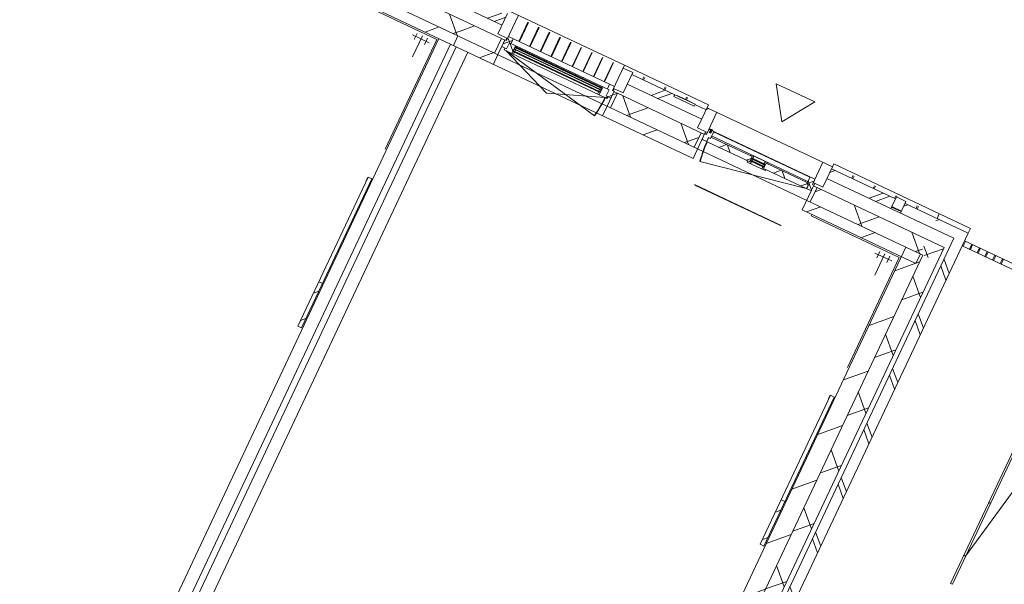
# Model space of a CAD drawing. Header units: metres. Extents: x 136266 to 136452, y 453403 to 453560.
# Tile 28 of 133: x 136391 to 136401, y 453426 to 453431. Entities that reach past the tile are written whole.
import ezdxf

# ---------------------------------------------------------------- set-up
doc = ezdxf.new("R2010")
doc.units = ezdxf.units.M
for name, color, linetype, lineweight in [('A-DETL-BEBOUWING', 253, 'Continuous', 9), ('A-DETL-GENF', 92, 'Continuous', 5), ('A-FLOR', 192, 'Continuous', 5), ('A-FLOR-HRAL', 11, 'Continuous', 5), ('A-GENM-1', 8, 'Continuous', 5), ('A-WALL-PATT-3', 8, 'Continuous', 5)]:
    doc.layers.add(name, color=color, linetype=linetype, lineweight=lineweight)
pattern_1 = [(44.99999999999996, (1199.999805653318, -7.958078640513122e-13), (-282.8427124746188, 282.8427124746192), [])]
pattern_2 = [(44.99999999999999, (5.93953300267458e-05, -1.382431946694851e-09), (-141.4213562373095, 141.4213562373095), []), (135, (5.93953300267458e-05, -1.382431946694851e-09), (-141.4213562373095, -141.4213562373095), [])]
pattern_3 = [(44.99999999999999, (-0.0001863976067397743, -1.309672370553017e-09), (-141.4213562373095, 141.4213562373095), []), (135, (-0.0001863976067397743, -1.309672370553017e-09), (-141.4213562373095, -141.4213562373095), [])]
pattern_4 = [(44.99999999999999, (-0.0001863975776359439, -1.309672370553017e-09), (-141.4213562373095, 141.4213562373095), []), (135, (-0.0001863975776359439, -1.309672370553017e-09), (-141.4213562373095, -141.4213562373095), [])]
pattern_5 = [(44.99999999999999, (-0.0001863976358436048, -0.0001818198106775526), (-141.4213562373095, 141.4213562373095), [])]
pattern_6 = [(44.99999999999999, (-0.0004591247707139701, -1.495209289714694e-09), (-141.4213562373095, 141.4213562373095), []), (135, (-0.0004591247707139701, -1.495209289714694e-09), (-141.4213562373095, -141.4213562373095), [])]

# ---------------------------------------------------------------- blocks, each defined once
blk = doc.blocks.new('859-DO-0010 29-09-2022')
at = {"layer": 'A-DETL-BEBOUWING'}
h = blk.add_hatch(dxfattribs=at)
h.set_pattern_fill('FP_350', color=256, angle=-315.0000000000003, style=0, pattern_type=2)
h.set_pattern_definition([(224.9999999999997, (141394.0916140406, 23485.00034483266), (282.8427124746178, -282.8427124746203), []), (224.9999999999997, (140194.0911012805, 23484.99963772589), (282.8427124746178, -282.8427124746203), [])])
h.paths.add_polyline_path([(143036.7987016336, 23384.99999999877), (143578.182177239, 23384.99999999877), (143578.182177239, 23484.99999999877), (142914.5458136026, 23484.99999999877), (142914.5458136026, 23384.99999999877)])
h.paths.add_polyline_path([(141614.5458136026, 23384.99999999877), (141614.5458136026, 23484.99999999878), (141497.2458136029, 23484.99999999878), (141497.2458136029, 23465.99999999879), (141287.2458136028, 23465.99999999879), (141287.2458136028, 23484.99999999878), (140841.8185408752, 23484.99999999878), (140841.8185408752, 23384.99999999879), (141595.2423626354, 23384.99999999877)])
h.paths.add_polyline_path([(139432.9078541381, 23384.99999999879), (139541.8185408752, 23384.99999999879), (139541.8185408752, 23484.99999999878), (139210.0003590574, 23484.99999999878), (139210.0003590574, 23384.99999999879)])
h = blk.add_hatch(dxfattribs=at)
h.set_pattern_fill('FP_364', color=256, angle=89.99999999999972, style=0, pattern_type=2)
h.set_pattern_definition([(44.99999999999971, (19199.99981360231, -6.803020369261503e-10), (-282.8427124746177, 282.8427124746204), []), (44.99999999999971, (20399.99981360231, -6.83940015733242e-10), (-282.8427124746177, 282.8427124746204), [])])
h.paths.add_polyline_path([(141614.5458136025, 23294.99999999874), (141714.5458136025, 23294.99999999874), (141714.5458136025, 23504.99999999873), (141614.5458136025, 23504.99999999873), (141614.5458136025, 23345.87687907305)])
h = blk.add_hatch(dxfattribs=at)
h.set_pattern_fill('FP_365', color=256, angle=89.99999999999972, style=0, pattern_type=2)
h.set_pattern_definition([(44.99999999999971, (19199.99981360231, -6.766640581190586e-10), (-282.8427124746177, 282.8427124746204), []), (44.99999999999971, (20399.99981360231, -6.83940015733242e-10), (-282.8427124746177, 282.8427124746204), [])])
h.paths.add_polyline_path([(142914.5458136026, 23294.99999999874), (142914.5458136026, 23504.99999999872), (142814.5458136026, 23504.99999999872), (142814.5458136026, 23294.99999999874)])
h = blk.add_hatch(dxfattribs=at)
h.set_pattern_fill('FP_1098', color=256, angle=45.00000000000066, style=0, pattern_type=2)
h.set_pattern_definition([(225.0000000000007, (143844.0914529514, 23484.99963772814), (282.8427124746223, -282.8427124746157), []), (225.0000000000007, (142644.0909401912, 23485.00034483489), (282.8427124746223, -282.8427124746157), [])])
h.paths.add_polyline_path([(143678.182177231, 23384.99999999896), (144010.0003590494, 23384.99999999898), (144010.0003590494, 23484.99999999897), (143678.182177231, 23484.99999999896)])
h = blk.add_hatch(dxfattribs=at)
h.set_pattern_fill('FP_901', color=256, angle=-315.0000000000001, style=0, pattern_type=2)
h.set_pattern_definition([(225, (144171.3638058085, 23485.00034483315), (282.8427124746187, -282.8427124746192), []), (225, (142971.3640001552, 23485.00034483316), (282.8427124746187, -282.8427124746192), [])])
h.paths.add_polyline_path([(144010.0003590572, 23384.99999999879), (144332.7276317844, 23384.99999999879), (144332.7276317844, 23484.99999999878), (144010.0003590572, 23484.99999999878)])
h = blk.add_hatch(dxfattribs=at)
h.set_pattern_fill('FP_558', color=256, angle=180, style=0, pattern_type=2)
h.set_pattern_definition(pattern_2)
h.paths.add_polyline_path([(139624.8185408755, 23200.99999999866), (139674.8185408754, 23200.99999999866), (139674.8185408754, 23264.99999999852), (139691.8185408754, 23264.99999999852), (139691.8185408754, 23314.99999999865), (139641.8185408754, 23314.99999999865), (139641.8185408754, 23272.99999999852), (139624.8185408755, 23272.99999999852)])
h = blk.add_hatch(dxfattribs=at)
h.set_pattern_fill('FP_558', color=256, angle=180, style=0, pattern_type=2)
h.set_pattern_definition(pattern_2)
h.paths.add_polyline_path([(140708.8185408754, 23200.99999999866), (140758.8185408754, 23200.99999999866), (140758.8185408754, 23272.99999999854), (140741.8185408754, 23272.99999999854), (140741.8185408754, 23314.99999999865), (140691.8185408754, 23314.99999999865), (140691.8185408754, 23264.99999999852), (140708.8185408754, 23264.99999999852)])
h = blk.add_hatch(dxfattribs=at)
h.set_pattern_fill('FP_641', color=256, angle=180, style=0, pattern_type=2)
h.set_pattern_definition(pattern_3)
h.paths.add_polyline_path([(141697.5458136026, 23215.99999999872), (141744.5458136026, 23215.99999999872), (141744.5458136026, 23257.99999999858), (141764.5458136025, 23257.99999999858), (141764.5458136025, 23329.99999999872), (141714.5458136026, 23329.99999999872), (141714.5458136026, 23275.99999999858), (141697.5458136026, 23275.99999999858)])
for points in [[(141754.5458136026, 23329.99999999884), (141754.5458136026, 23334.99999999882), (141724.5458136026, 23334.99999999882), (141724.5458136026, 23329.99999999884)], [(141747.5301733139, 23302.99999999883), (141747.5301733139, 23337.99999999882), (141731.5614538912, 23337.99999999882), (141731.5614538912, 23302.99999999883)], [(140642.8185408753, 23246.99999999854), (140642.8185408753, 23250.99999999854), (139740.8185408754, 23250.99999999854), (139740.8185408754, 23246.99999999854), (140091.4324637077, 23246.99999999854)], [(140642.8185408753, 23227.99999999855), (140642.8185408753, 23231.99999999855), (139740.8185408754, 23231.99999999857), (139740.8185408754, 23227.99999999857), (140091.4324637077, 23227.99999999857)], [(140642.8185408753, 23208.99999999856), (140642.8185408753, 23212.99999999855), (139740.8185408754, 23212.99999999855), (139740.8185408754, 23208.99999999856), (140091.4324637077, 23208.99999999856)], [(142195.0458136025, 23248.99999999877), (142334.0458136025, 23248.99999999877), (142334.0458136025, 23252.99999999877), (142195.0458136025, 23252.99999999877)], [(142195.0458136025, 23229.99999999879), (142334.0458136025, 23229.99999999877), (142334.0458136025, 23233.99999999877), (142195.0458136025, 23233.99999999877)]]:
    blk.add_hatch(color=256, dxfattribs=at).paths.add_polyline_path(points)
h = blk.add_hatch(dxfattribs=at)
h.set_pattern_fill('FP_641', color=256, angle=180, style=0, pattern_type=2)
h.set_pattern_definition(pattern_3)
h.paths.add_polyline_path([(142784.5458136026, 23215.99999999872), (142831.5458136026, 23215.99999999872), (142831.5458136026, 23275.99999999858), (142814.5458136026, 23275.99999999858), (142814.5458136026, 23329.99999999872), (142764.5458136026, 23329.99999999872), (142764.5458136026, 23257.99999999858), (142784.5458136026, 23257.99999999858)])
h = blk.add_hatch(dxfattribs=at)
h.set_pattern_fill('FP_899', color=256, angle=45.00000000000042, style=0, pattern_type=2)
h.set_pattern_definition([(135.0000000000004, (144332.7276945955, 19294.09088271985), (-282.8427124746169, -282.8427124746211), []), (135.0000000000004, (144332.7276945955, 20494.09068837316), (-282.8427124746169, -282.8427124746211), [])])
h.paths.add_polyline_path([(144332.7276317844, 15203.18181818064), (144332.7276317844, 23384.99999999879), (144232.7276317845, 23384.99999999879), (144232.7276317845, 15203.18181818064)])
h = blk.add_hatch(dxfattribs=at)
h.set_pattern_fill('FP_555', color=256, angle=-315.0000000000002, style=0, pattern_type=2)
h.set_pattern_definition([(224.9999999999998, (136810.0003759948, 23268.18160673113), (299.9546965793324, -299.9546965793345), []), (314.9999999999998, (136810.0003759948, 23268.18160673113), (299.9546965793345, 299.9546965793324), [])])
h.paths.add_polyline_path([(138712.1296846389, 23118.18181818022), (139210.000359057, 23118.18181818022), (139210.000359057, 23268.18181818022), (138066.5458136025, 23268.18181818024), (138066.5458136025, 23118.18181818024)])
h.paths.add_polyline_path([(136549.7951761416, 23118.18181818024), (136862.5458136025, 23118.18181818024), (136862.5458136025, 23268.18181818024), (135993.8185408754, 23268.18181818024), (135993.8185408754, 23118.18181818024)])
h.paths.add_polyline_path([(134789.8185408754, 23118.18181818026), (134789.8185408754, 23268.18181818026), (134410.000359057, 23268.18181818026), (134410.000359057, 23118.18181818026)])
h = blk.add_hatch(dxfattribs=at)
h.set_pattern_fill('FP_557', color=256, angle=-315.0000000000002, style=0, pattern_type=2)
h.set_pattern_definition([(224.9999999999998, (141610.0003057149, 23268.18231383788), (299.9546965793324, -299.9546965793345), []), (314.9999999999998, (141610.0003057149, 23268.18231383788), (299.9546965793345, 299.9546965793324), [])])
h.paths.add_polyline_path([(142866.5458136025, 23118.1818181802), (144010.000359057, 23118.1818181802), (144010.000359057, 23268.1818181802), (142866.5458136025, 23268.1818181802)])
h.paths.add_polyline_path([(140793.8185408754, 23118.18181818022), (141662.5458136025, 23118.18181818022), (141662.5458136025, 23268.18181818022), (140793.8185408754, 23268.18181818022)])
h.paths.add_polyline_path([(139589.8185408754, 23118.18181818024), (139589.8185408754, 23268.18181818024), (139210.000359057, 23268.18181818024), (139210.000359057, 23118.18181818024), (139432.9078541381, 23118.18181818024)])
h = blk.add_hatch(dxfattribs=at)
h.set_pattern_fill('FP_1164', color=256, angle=180, style=0, pattern_type=2)
h.set_pattern_definition(pattern_6)
h.paths.add_polyline_path([(139657.8185408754, 23182.99999999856), (139737.8185408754, 23182.99999999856), (139737.8185408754, 23254.99999999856), (139754.8185408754, 23254.99999999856), (139754.8185408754, 23264.99999999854), (139674.8185408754, 23264.99999999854), (139674.8185408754, 23200.99999999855), (139657.8185408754, 23200.99999999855)])
h = blk.add_hatch(color=256, dxfattribs=at)
h.paths.add_polyline_path([(140628.8185408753, 23204.99999999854), (140642.8185408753, 23204.99999999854), (140642.8185408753, 23208.99999999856), (140628.8185408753, 23208.99999999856)])
h.paths.add_polyline_path([(139740.8185408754, 23204.99999999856), (139754.8185408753, 23204.99999999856), (139754.8185408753, 23208.99999999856), (139740.8185408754, 23208.99999999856)])
h.paths.add_polyline_path([(139754.8185408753, 23250.99999999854), (139754.8185408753, 23254.99999999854), (139740.8185408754, 23254.99999999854), (139740.8185408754, 23250.99999999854)])
h.paths.add_polyline_path([(140628.8185408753, 23250.99999999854), (140642.8185408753, 23250.99999999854), (140642.8185408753, 23254.99999999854), (140628.8185408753, 23254.99999999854)])
h = blk.add_hatch(dxfattribs=at)
h.set_pattern_fill('FP_1164', color=256, angle=180, style=0, pattern_type=2)
h.set_pattern_definition(pattern_6)
h.paths.add_polyline_path([(140645.8185408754, 23182.99999999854), (140725.8185408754, 23182.99999999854), (140725.8185408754, 23200.99999999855), (140708.8185408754, 23200.99999999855), (140708.8185408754, 23264.99999999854), (140628.8185408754, 23264.99999999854), (140628.8185408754, 23254.99999999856), (140645.8185408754, 23254.99999999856)])
h = blk.add_hatch(dxfattribs=at)
h.set_pattern_fill('FP_476', color=256, style=0, pattern_type=2)
h.set_pattern_definition([(45, (0, 0), (-141.4213562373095, 141.4213562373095), [])])
h.paths.add_polyline_path([(140793.8185408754, 23118.18181818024), (140793.8185408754, 23268.18181818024), (140758.8185408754, 23268.18181818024), (140758.8185408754, 23118.18181818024)])
h = blk.add_hatch(dxfattribs=at)
h.set_pattern_fill('FP_861', color=256, angle=180, style=0, pattern_type=2)
h.set_pattern_definition(pattern_5)
h.paths.add_polyline_path([(141697.5458136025, 23118.18181818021), (141697.5458136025, 23268.18181818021), (141662.5458136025, 23268.18181818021), (141662.5458136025, 23118.18181818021)])
h = blk.add_hatch(dxfattribs=at)
h.set_pattern_fill('FP_642', color=256, angle=180, style=0, pattern_type=2)
h.set_pattern_definition(pattern_4)
h.paths.add_polyline_path([(142781.5458136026, 23215.99999999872), (142781.5458136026, 23257.99999999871), (142764.5458136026, 23257.99999999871), (142764.5458136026, 23269.99999999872), (142337.0458136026, 23269.99999999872), (142337.0458136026, 23215.99999999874)])
h.paths.add_polyline_path([(141747.5458136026, 23215.99999999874), (142192.0458136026, 23215.99999999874), (142192.0458136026, 23269.99999999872), (141764.5458136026, 23269.99999999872), (141764.5458136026, 23257.99999999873), (141747.5458136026, 23257.99999999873)])
h = blk.add_hatch(dxfattribs=at)
h.set_pattern_fill('FP_642', color=256, angle=180, style=0, pattern_type=2)
h.set_pattern_definition(pattern_4)
h.paths.add_polyline_path([(142203.1509313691, 23203.99999999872), (142209.0458136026, 23225.99999999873), (142192.0458136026, 23225.99999999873), (142192.0458136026, 23215.99999999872), (142168.5660377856, 23215.99999999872), (142171.7814280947, 23203.99999999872)])
h.paths.add_polyline_path([(142357.3101991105, 23203.99999999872), (142360.5255894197, 23215.99999999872), (142337.0458136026, 23215.99999999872), (142337.0458136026, 23225.99999999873), (142320.0458136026, 23225.99999999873), (142325.9406958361, 23203.99999999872)])
h.paths.add_polyline_path([(142337.0458136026, 23256.99999999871), (142337.0458136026, 23269.99999999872), (142356.0458136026, 23269.99999999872), (142352.8304232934, 23281.99999999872), (142326.7445434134, 23281.99999999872), (142320.0458136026, 23256.99999999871)])
h.paths.add_polyline_path([(142192.0458136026, 23256.99999999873), (142209.0458136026, 23256.99999999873), (142202.3470837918, 23281.99999999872), (142176.2612039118, 23281.99999999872), (142173.0458136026, 23269.99999999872), (142192.0458136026, 23269.99999999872)])
h = blk.add_hatch(color=256, dxfattribs=at)
h.paths.add_polyline_path([(142195.0458136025, 23225.99999999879), (142209.0458136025, 23225.99999999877), (142209.0458136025, 23229.99999999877), (142195.0458136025, 23229.99999999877)])
h.paths.add_polyline_path([(142195.0458136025, 23252.99999999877), (142209.0458136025, 23252.99999999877), (142209.0458136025, 23256.99999999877), (142195.0458136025, 23256.99999999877)])
h.paths.add_polyline_path([(142320.0458136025, 23225.99999999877), (142334.0458136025, 23225.99999999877), (142334.0458136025, 23229.99999999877), (142320.0458136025, 23229.99999999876)])
h.paths.add_polyline_path([(142320.0458136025, 23252.99999999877), (142334.0458136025, 23252.99999999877), (142334.0458136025, 23256.99999999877), (142320.0458136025, 23256.99999999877)])
h = blk.add_hatch(dxfattribs=at)
h.set_pattern_fill('FP_861', color=256, angle=180, style=0, pattern_type=2)
h.set_pattern_definition(pattern_5)
h.paths.add_polyline_path([(142866.5458136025, 23118.18181818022), (142866.5458136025, 23268.18181818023), (142831.5458136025, 23268.18181818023), (142831.5458136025, 23118.18181818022)])
h = blk.add_hatch(dxfattribs=at)
h.set_pattern_fill('FP_1176', color=256, angle=-315, style=0, pattern_type=2)
h.set_pattern_definition([(225, (144097.5008456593, 23268.18160673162), (299.9546965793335, -299.9546965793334), []), (315, (144097.5008456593, 23268.18160673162), (299.9546965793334, 299.9546965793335), [])])
h.paths.add_polyline_path([(144185.0003590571, 23118.1818181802), (144185.0003590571, 23268.1818181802), (144010.0003590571, 23268.1818181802), (144010.0003590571, 23118.1818181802), (144035.0003590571, 23118.1818181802)])
h = blk.add_hatch(dxfattribs=at)
h.set_pattern_fill('FP_107', color=256, angle=44.99999999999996, style=0, pattern_type=2)
h.set_pattern_definition(pattern_1)
h.paths.add_polyline_path([(138031.5458136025, 23018.18181818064), (139210.0003590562, 23018.18181818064), (139210.0003590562, 23118.18181818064), (138031.5458136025, 23118.18181818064)])
h = blk.add_hatch(dxfattribs=at)
h.set_pattern_fill('FP_107', color=256, angle=44.99999999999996, style=0, pattern_type=2)
h.set_pattern_definition(pattern_1)
h.paths.add_polyline_path([(139432.9078541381, 23018.18181818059), (139624.8185408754, 23018.18181818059), (139624.8185408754, 23118.1818181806), (139210.0003590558, 23118.18181818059), (139210.0003590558, 23018.18181818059)])
h = blk.add_hatch(dxfattribs=at)
h.set_pattern_fill('FP_107', color=256, angle=44.99999999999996, style=0, pattern_type=2)
h.set_pattern_definition(pattern_1)
h.paths.add_polyline_path([(140758.8185408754, 23018.18181818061), (141697.5458136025, 23018.18181818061), (141697.5458136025, 23118.1818181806), (140758.8185408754, 23118.1818181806)])
h = blk.add_hatch(dxfattribs=at)
h.set_pattern_fill('FP_107', color=256, angle=44.99999999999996, style=0, pattern_type=2)
h.set_pattern_definition(pattern_1)
h.paths.add_polyline_path([(142831.5458136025, 23018.18181818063), (144010.0003590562, 23018.18181818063), (144010.0003590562, 23118.18181818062), (142831.5458136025, 23118.18181818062)])
h = blk.add_hatch(dxfattribs=at)
h.set_pattern_fill('FP_100', color=256, angle=44.99999999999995, style=0, pattern_type=2)
h.set_pattern_definition([(44.99999999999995, (1199.999805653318, -1.250555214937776e-12), (-282.8427124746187, 282.8427124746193), [])])
h.paths.add_polyline_path([(143860.0003590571, 15493.18181818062), (144035.0003590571, 15493.18181818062), (144035.0003590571, 23118.1818181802), (143860.0003590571, 23118.1818181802), (143860.0003590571, 16151.31730512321)])
h = blk.add_hatch(dxfattribs=at)
h.set_pattern_fill('FP_1174', color=256, angle=45.00000000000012, style=0, pattern_type=2)
h.set_pattern_definition([(135.0000000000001, (144185.0003600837, 19305.68177707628), (-299.9546965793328, -299.954696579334), []), (225.0000000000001, (144185.0003600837, 19305.68177707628), (299.9546965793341, -299.9546965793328), [])])
h.paths.add_polyline_path([(144035.0003590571, 15493.18181818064), (144185.000359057, 15493.18181818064), (144185.0003590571, 23118.1818181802), (144035.0003590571, 23118.1818181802), (144035.0003590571, 16151.31730512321)])
h = blk.add_hatch(dxfattribs=at)
h.set_pattern_fill('FP_2319', color=256, angle=90.00000000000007, style=0, pattern_type=2)
h.set_pattern_definition([(45.00000000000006, (0.000359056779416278, -0.0001749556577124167), (-282.8427124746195, 282.8427124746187), [])])
h.paths.add_polyline_path([(145603.000359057, 20734.81282504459), (145603.000359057, 21734.81282504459), (145585.000359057, 21734.81282504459), (145585.000359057, 20734.81282504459)])
h = blk.add_hatch(dxfattribs=at)
h.set_pattern_fill('FP_2327', color=256, angle=89.99999999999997, style=0, pattern_type=2)
h.set_pattern_definition([(44.99999999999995, (0.0003590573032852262, -0.0002318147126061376), (-141.4213562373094, 141.4213562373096), [])])
h.paths.add_polyline_path([(139012.0003590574, 20012.77491340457), (139050.0003590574, 20012.77491340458), (139050.0003590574, 20473.02474134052), (139012.0003590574, 20473.02474134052)])
h = blk.add_hatch(dxfattribs=at)
h.set_pattern_fill('FP_2345', color=256, angle=89.99999999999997, style=0, pattern_type=2)
h.set_pattern_definition([(44.99999999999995, (0.0003590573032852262, -0.0002318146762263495), (-141.4213562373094, 141.4213562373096), [])])
h.paths.add_polyline_path([(143812.0003590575, 20012.7749134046), (143850.0003590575, 20012.77491340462), (143850.0003590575, 20473.02474134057), (143812.0003590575, 20473.02474134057)])
at = {"layer": 'A-FLOR-HRAL'}
h = blk.add_hatch(dxfattribs=at)
h.set_pattern_fill('FP_1529', color=256, angle=89.99999999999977, style=0, pattern_type=2)
h.set_pattern_definition([(44.99999999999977, (0.0002698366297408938, 999.9999999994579), (1.130466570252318e-12, 282.842712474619), []), (44.99999999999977, (12.50026983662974, -5.420588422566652e-10), (1.130466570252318e-12, 282.842712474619), []), (44.99999999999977, (-12.49973016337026, -5.420588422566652e-10), (1.130466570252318e-12, 282.842712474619), [])])
h.paths.add_polyline_path([(144417.4192698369, 23354.99999999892), (144417.4192698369, 23404.99999999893), (144407.4192698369, 23404.99999999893), (144407.4192698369, 23354.99999999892)])
h = blk.add_hatch(dxfattribs=at)
h.set_pattern_fill('FP_1530', color=256, angle=89.99999999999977, style=0, pattern_type=2)
h.set_pattern_definition([(44.99999999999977, (-0.0004540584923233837, 999.9999999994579), (1.130466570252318e-12, 282.842712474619), []), (44.99999999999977, (12.49954594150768, -5.420588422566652e-10), (1.130466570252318e-12, 282.842712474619), []), (44.99999999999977, (-12.50045405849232, -5.420588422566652e-10), (1.130466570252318e-12, 282.842712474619), [])])
h.paths.add_polyline_path([(144576.8025459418, 23354.99999999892), (144576.8025459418, 23404.99999999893), (144566.8025459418, 23404.99999999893), (144566.8025459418, 23354.99999999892)])
h = blk.add_hatch(dxfattribs=at)
h.set_pattern_fill('FP_1531', color=256, angle=89.99999999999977, style=0, pattern_type=2)
h.set_pattern_definition([(44.99999999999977, (-0.0001779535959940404, 999.9999999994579), (1.130466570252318e-12, 282.842712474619), []), (44.99999999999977, (12.49982204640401, -5.420588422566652e-10), (1.130466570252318e-12, 282.842712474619), []), (44.99999999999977, (-12.50017795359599, -5.420588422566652e-10), (1.130466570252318e-12, 282.842712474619), [])])
h.paths.add_polyline_path([(144736.1858220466, 23354.99999999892), (144736.1858220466, 23404.99999999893), (144726.1858220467, 23404.99999999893), (144726.1858220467, 23354.99999999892)])
at = {"layer": 'A-WALL-PATT-3'}
h = blk.add_hatch(dxfattribs=at)
h.set_pattern_fill('FP_667', color=256, angle=45.00000000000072, style=0, pattern_type=2)
h.set_pattern_definition([(315.0000000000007, (143578.1825336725, 23454.99992542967), (282.8427124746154, 282.8427124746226), []), (315.0000000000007, (143578.1825336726, 22255.00011977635), (282.8427124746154, 282.8427124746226), [])])
h.paths.add_polyline_path([(143578.1821772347, 23404.99999999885), (143678.1821772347, 23404.99999999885), (143678.1821772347, 23504.99999999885), (143578.1821772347, 23504.99999999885)])
for centre, radius, start, end in [((142779.5458136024, 23215.99999999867), 1029.999999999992, 180, 191.0000000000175), ((139674.8185408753, 23182.99999999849), 1033.999999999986, 348.9999999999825, 0)]:
    blk.add_arc(centre, radius, start, end)
at = {"layer": 'A-DETL-BEBOUWING'}
for p, q in [((140741.8185408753, 23535.01156568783), (139210.0185408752, 23535.01156568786)), ((139541.8185408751, 23504.99999999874), (139541.8185408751, 23294.99999999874)), ((139641.8185408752, 23534.99999999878), (139641.8185408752, 23272.99999999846)), ((139749.5963186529, 23314.71516923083), (139749.5963186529, 23513.08580734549)), ((139755.1518742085, 23314.71516923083), (139755.1518742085, 23513.08580734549)), ((139860.1518742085, 23314.71516923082), (139860.1518742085, 23513.08580734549)), ((139865.707429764, 23314.71516923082), (139865.707429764, 23513.08580734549)), ((139970.707429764, 23314.71516923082), (139970.707429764, 23513.08580734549)), ((139976.2629853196, 23314.71516923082), (139976.2629853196, 23513.08580734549)), ((140081.2629853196, 23314.71516923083), (140081.2629853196, 23513.08580734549)), ((140086.8185408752, 23314.71516923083), (140086.8185408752, 23513.08580734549)), ((140191.8185408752, 23314.71516923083), (140191.8185408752, 23513.08580734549)), ((140197.3740964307, 23314.71516923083), (140197.3740964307, 23513.08580734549)), ((140302.3740964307, 23314.71516923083), (140302.3740964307, 23513.08580734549)), ((140307.9296519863, 23314.71516923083), (140307.9296519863, 23513.08580734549)), ((140412.9296519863, 23314.71516923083), (140412.9296519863, 23513.08580734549)), ((140418.4852075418, 23314.71516923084), (140418.4852075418, 23513.08580734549)), ((140523.4852075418, 23314.71516923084), (140523.4852075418, 23513.08580734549)), ((140529.0407630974, 23314.71516923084), (140529.0407630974, 23513.08580734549)), ((140634.0407630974, 23314.71516923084), (140634.0407630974, 23513.08580734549)), ((140639.5963186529, 23314.71516923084), (140639.5963186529, 23513.08580734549)), ((140741.8185408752, 23272.99999999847), (140741.8185408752, 23534.99999999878)), ((140841.8185408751, 23504.99999999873), (140741.8185408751, 23504.99999999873)), ((141614.5458136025, 23535.01156568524), (140741.8458136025, 23535.01156568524)), ((140741.8458136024, 23504.99999999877), (140741.8458136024, 23534.9999999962)), ((140841.8185408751, 23294.99999999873), (140841.8185408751, 23504.99999999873)), ((141287.2458136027, 23485.05166498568), (140841.8185408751, 23485.05166498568)), ((141287.2458136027, 23484.99999999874), (140841.8185408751, 23484.99999999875)), ((140951.8458136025, 23485.05166498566), (140951.8458136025, 23513.08580734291)), ((140962.7458136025, 23485.05166498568), (140962.7458136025, 23513.08580734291)), ((141174.2208136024, 23485.05166498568), (141174.2208136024, 23513.08580734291)), ((141185.1208136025, 23485.05166498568), (141185.1208136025, 23513.08580734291)), ((141497.2458136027, 23485.99999999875), (141287.2458136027, 23485.99999999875)), ((141287.2458136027, 23485.99999999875), (141287.2458136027, 23465.99999999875)), ((141316.2151846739, 23488.49999999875), (141383.9839532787, 23488.49999999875)), ((141316.2151846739, 23485.99999999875), (141316.2151846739, 23488.49999999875)), ((141321.1987594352, 23485.99999999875), (141321.1987594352, 23488.49999999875)), ((141324.4851719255, 23485.99999999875), (141324.4851719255, 23488.49999999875)), ((141333.2750990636, 23485.99999999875), (141333.2750990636, 23488.49999999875)), ((141349.3539947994, 23485.99999999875), (141349.3539947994, 23488.49999999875)), ((141383.9839532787, 23485.99999999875), (141383.9839532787, 23488.49999999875)), ((141396.5958136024, 23485.99999999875), (141396.5958136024, 23513.0858073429)), ((141401.5638075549, 23488.49999999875), (141464.3490013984, 23488.49999999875)), ((141401.5638075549, 23485.99999999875), (141401.5638075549, 23488.49999999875)), ((141407.4958136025, 23488.49999999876), (141407.4958136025, 23513.0858073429)), ((141411.6094385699, 23485.99999999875), (141411.6094385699, 23488.49999999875)), ((141453.5970369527, 23485.99999999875), (141453.5970369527, 23488.49999999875)), ((141464.3490013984, 23485.99999999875), (141464.3490013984, 23488.49999999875)), ((141497.2458136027, 23465.99999999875), (141497.2458136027, 23485.99999999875)), ((141614.5458136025, 23485.05166498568), (141497.2458136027, 23485.05166498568)), ((141614.5458136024, 23484.99999999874), (141497.2458136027, 23484.99999999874)), ((141614.5458136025, 23534.9999999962), (141614.5458136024, 23294.99999999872)), ((142914.5458136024, 23504.99999999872), (141614.5458136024, 23504.99999999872)), ((141714.5458136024, 23504.99999999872), (141714.5458136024, 23275.99999999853)), ((142814.5458136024, 23275.99999999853), (142814.5458136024, 23504.99999999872)), ((144332.7003590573, 23535.01156568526), (142914.5003590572, 23535.01156568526)), ((142914.5003590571, 23504.99999999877), (142914.5003590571, 23534.9999999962)), ((142914.5458136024, 23294.99999999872), (142914.5458136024, 23504.99999999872)), ((143578.1821772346, 23485.05166498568), (142914.5458136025, 23485.05166498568)), ((143578.1821772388, 23484.99999999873), (142914.5458136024, 23484.99999999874)), ((143124.5003590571, 23485.05166498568), (143124.5003590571, 23513.08580734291)), ((143135.8753590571, 23485.05166498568), (143135.8753590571, 23513.08580734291)), ((143346.9378590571, 23485.05166498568), (143346.9378590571, 23513.08580734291)), ((143358.3128590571, 23485.05166498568), (143358.3128590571, 23513.08580734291)), ((143569.3753590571, 23485.05166498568), (143569.3753590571, 23513.08580734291)), ((143578.1821772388, 23384.99999999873), (143578.1821772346, 23504.99999999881)), ((143678.1821772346, 23504.99999999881), (143578.1821772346, 23504.99999999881)), ((143580.7503590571, 23504.99999999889), (143580.7503590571, 23513.08580734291)), ((143678.1821772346, 23504.99999999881), (143678.1821772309, 23384.99999999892)), ((144332.7003590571, 23485.05166498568), (143678.1821772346, 23485.05166498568)), ((144332.7276317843, 23484.99999999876), (143678.1821772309, 23484.99999999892)), ((143791.8128590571, 23485.05166498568), (143791.8128590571, 23513.08580734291)), ((143803.1878590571, 23485.05166498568), (143803.1878590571, 23513.08580734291)), ((144010.0003590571, 23534.9999999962), (144010.0003590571, 23485.05166498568)), ((144332.7003590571, 23534.99999999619), (144332.7003590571, 23485.05166498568)), ((144332.7276317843, 15203.1818181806), (144332.7276317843, 23484.99999999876)), ((141287.2458136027, 23465.99999999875), (141497.2458136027, 23465.99999999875)), ((143578.1821772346, 23404.99999999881), (143678.1821772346, 23404.99999999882)), ((143678.1821772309, 23400.01156568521), (143578.1821772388, 23400.01156568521)), ((143580.7503590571, 23399.9999999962), (143580.7503590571, 23404.99999999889)), ((145448.4105645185, 23404.99999999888), (144332.7276317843, 23404.99999999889)), ((144342.7276317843, 23354.99999999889), (144342.7276317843, 23404.99999999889)), ((144407.4192698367, 23404.99999999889), (144407.4192698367, 23354.99999999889)), ((144417.4192698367, 23354.99999999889), (144417.4192698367, 23404.99999999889)), ((144487.1109078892, 23404.99999999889), (144487.1109078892, 23354.99999999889)), ((144497.1109078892, 23354.99999999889), (144497.1109078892, 23404.99999999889)), ((144566.8025459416, 23404.99999999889), (144566.8025459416, 23354.99999999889)), ((144576.8025459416, 23354.99999999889), (144576.8025459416, 23404.99999999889)), ((144646.494183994, 23404.99999999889), (144646.494183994, 23354.99999999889)), ((144656.494183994, 23354.99999999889), (144656.494183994, 23404.99999999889)), ((144726.1858220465, 23404.99999999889), (144726.1858220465, 23354.99999999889)), ((144736.1858220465, 23354.99999999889), (144736.1858220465, 23404.99999999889)), ((138114.5458136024, 23384.99999999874), (139541.8185408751, 23384.99999999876)), ((140741.8185408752, 23314.9999999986), (139641.8185408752, 23314.9999999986)), ((139691.8185408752, 23264.99999999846), (139691.8185408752, 23314.9999999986)), ((140691.8185408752, 23314.9999999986), (140691.8185408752, 23264.99999999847)), ((140841.8185408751, 23384.99999999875), (141614.5458136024, 23384.99999999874)), ((142814.5458136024, 23329.99999999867), (141714.5458136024, 23329.99999999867)), ((141754.5458136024, 23334.99999999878), (141724.5458136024, 23334.99999999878)), ((141724.5458136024, 23334.99999999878), (141724.5458136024, 23329.99999999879)), ((141731.5458136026, 23337.99999999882), (141731.5458136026, 23302.99999999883)), ((141747.5301733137, 23337.99999999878), (141731.5614538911, 23337.99999999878)), ((141731.5614538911, 23337.99999999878), (141731.5614538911, 23302.99999999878)), ((141731.5614538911, 23302.99999999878), (141747.5301733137, 23302.99999999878)), ((141747.5301733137, 23302.99999999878), (141747.5301733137, 23337.99999999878)), ((141747.5458136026, 23302.99999999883), (141747.5458136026, 23337.99999999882)), ((141754.5458136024, 23329.99999999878), (141754.5458136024, 23334.99999999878)), ((141764.5458136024, 23257.99999999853), (141764.5458136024, 23329.99999999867)), ((142764.5458136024, 23327.58622436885), (141764.5458136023, 23327.58622436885)), ((142764.5458136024, 23329.99999999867), (142764.5458136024, 23257.99999999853)), ((142914.5458136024, 23384.99999999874), (144232.7276317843, 23384.99999999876)), ((144232.7276317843, 23384.99999999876), (144232.7276317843, 15303.18181818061)), ((144332.7276317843, 23354.99999999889), (145448.4105645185, 23354.99999999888)), ((139589.8185408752, 23268.18181818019), (138031.5458136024, 23268.18181818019)), ((139541.8185408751, 23294.99999999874), (139641.8185408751, 23294.99999999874)), ((139589.8185408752, 23118.18181818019), (139589.8185408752, 23268.18181818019)), ((139624.8185408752, 23272.99999999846), (139624.8185408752, 23200.9999999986)), ((139641.8185408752, 23272.99999999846), (139624.8185408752, 23272.99999999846)), ((139634.8185408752, 23272.99999999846), (139634.8185408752, 23294.99999999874)), ((140708.8185408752, 23264.99999999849), (139674.8185408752, 23264.99999999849)), ((139674.8185408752, 23264.99999999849), (139674.8185408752, 23200.99999999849)), ((139737.8185408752, 23182.99999999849), (139737.8185408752, 23254.99999999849)), ((139737.8185408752, 23254.99999999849), (140645.8185408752, 23254.99999999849)), ((139740.8185408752, 23204.9999999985), (139737.8185408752, 23254.9999999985)), ((139740.8185408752, 23254.9999999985), (139737.8185408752, 23204.9999999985)), ((139740.8185408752, 23204.9999999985), (139740.8185408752, 23254.9999999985)), ((140642.8185408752, 23250.9999999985), (139740.8185408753, 23250.9999999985)), ((139740.8185408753, 23246.9999999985), (140642.8185408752, 23246.9999999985)), ((140642.8185408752, 23231.9999999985), (139740.8185408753, 23231.9999999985)), ((139740.8185408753, 23227.9999999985), (140642.8185408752, 23227.9999999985)), ((140642.8185408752, 23212.9999999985), (139740.8185408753, 23212.9999999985)), ((139740.8185408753, 23208.9999999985), (140642.8185408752, 23208.9999999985)), ((139754.8185408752, 23250.9999999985), (139754.8185408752, 23264.99999999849)), ((139754.8185408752, 23231.9999999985), (139754.8185408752, 23246.9999999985)), ((139754.8185408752, 23212.9999999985), (139754.8185408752, 23227.9999999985)), ((139754.8185408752, 23182.99999999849), (139754.8185408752, 23208.9999999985)), ((140628.8185408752, 23264.99999999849), (140628.8185408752, 23250.9999999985)), ((140628.8185408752, 23246.9999999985), (140628.8185408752, 23231.9999999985)), ((140628.8185408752, 23227.9999999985), (140628.8185408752, 23212.9999999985)), ((140628.8185408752, 23208.9999999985), (140628.8185408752, 23182.99999999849)), ((140642.8185408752, 23204.9999999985), (140642.8185408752, 23254.9999999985)), ((140645.8185408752, 23204.9999999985), (140642.8185408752, 23254.9999999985)), ((140645.8185408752, 23254.9999999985), (140642.8185408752, 23204.9999999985)), ((140645.8185408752, 23254.99999999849), (140645.8185408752, 23182.99999999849)), ((140708.8185408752, 23264.99999999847), (140708.8185408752, 23200.9999999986)), ((140741.8185408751, 23294.99999999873), (140841.8185408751, 23294.99999999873)), ((140758.8185408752, 23272.99999999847), (140741.8185408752, 23272.99999999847)), ((140748.8185408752, 23294.99999999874), (140748.8185408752, 23272.99999999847)), ((140758.8185408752, 23200.9999999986), (140758.8185408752, 23272.99999999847)), ((141697.5458136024, 23268.18181818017), (140793.8185408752, 23268.18181818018)), ((140793.8185408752, 23268.18181818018), (140793.8185408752, 23118.18181818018)), ((141614.5458136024, 23294.99999999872), (141714.5458136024, 23294.99999999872)), ((141662.5458136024, 23268.18181818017), (141662.5458136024, 23118.18181818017)), ((141697.5458136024, 23018.18181818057), (141697.5458136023, 23294.99999999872)), ((141714.5458136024, 23275.99999999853), (141697.5458136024, 23275.99999999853)), ((141697.5458136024, 23215.99999999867), (142192.0458136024, 23215.99999999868)), ((141744.5458136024, 23257.99999999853), (141764.5458136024, 23257.99999999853)), ((141744.5458136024, 23215.99999999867), (141744.5458136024, 23257.99999999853)), ((141747.5458136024, 23257.99999999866), (141747.5458136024, 23215.99999999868)), ((141764.5458136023, 23283.36500725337), (142764.5458136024, 23283.36500725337)), ((142192.0458136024, 23269.99999999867), (141764.5458136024, 23269.99999999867)), ((142779.5458136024, 23215.99999999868), (141768.4698146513, 23019.46673476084)), ((142168.5660377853, 23215.99999999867), (142171.7814280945, 23203.99999999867)), ((142176.2612039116, 23281.99999999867), (142173.0458136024, 23269.99999999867)), ((142352.8304232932, 23281.99999999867), (142176.2612039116, 23281.99999999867)), ((142192.0458136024, 23215.99999999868), (142192.0458136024, 23269.99999999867)), ((142192.0458136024, 23256.99999999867), (142337.0458136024, 23256.99999999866)), ((142195.0458136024, 23256.99999999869), (142192.0458136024, 23225.99999999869)), ((142195.0458136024, 23225.99999999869), (142192.0458136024, 23256.99999999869)), ((142337.0458136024, 23225.99999999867), (142192.0458136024, 23225.99999999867)), ((142195.0458136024, 23256.99999999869), (142195.0458136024, 23225.99999999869)), ((142334.0458136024, 23252.99999999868), (142195.0458136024, 23252.99999999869)), ((142195.0458136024, 23248.99999999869), (142334.0458136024, 23248.99999999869)), ((142334.0458136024, 23233.99999999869), (142195.0458136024, 23233.99999999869)), ((142195.0458136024, 23229.9999999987), (142334.0458136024, 23229.99999999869)), ((142209.0458136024, 23256.99999999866), (142202.3470837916, 23281.99999999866)), ((142203.1509313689, 23203.99999999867), (142209.0458136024, 23225.99999999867)), ((142209.0458136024, 23252.99999999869), (142209.0458136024, 23256.99999999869)), ((142209.0458136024, 23233.99999999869), (142209.0458136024, 23248.99999999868)), ((142209.0458136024, 23225.9999999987), (142209.0458136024, 23229.9999999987)), ((142326.7445434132, 23281.99999999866), (142320.0458136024, 23256.99999999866)), ((142320.0458136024, 23256.9999999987), (142320.0458136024, 23252.99999999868)), ((142320.0458136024, 23248.99999999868), (142320.0458136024, 23233.99999999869)), ((142320.0458136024, 23229.99999999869), (142320.0458136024, 23225.9999999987)), ((142320.0458136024, 23225.99999999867), (142325.9406958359, 23203.99999999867)), ((142334.0458136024, 23256.99999999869), (142334.0458136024, 23225.99999999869)), ((142337.0458136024, 23256.99999999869), (142334.0458136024, 23225.99999999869)), ((142337.0458136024, 23225.99999999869), (142334.0458136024, 23256.99999999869)), ((142764.5458136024, 23269.99999999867), (142337.0458136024, 23269.99999999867)), ((142337.0458136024, 23269.99999999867), (142337.0458136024, 23215.99999999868)), ((142337.0458136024, 23215.99999999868), (142831.5458136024, 23215.99999999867)), ((142356.0458136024, 23269.99999999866), (142352.8304232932, 23281.99999999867)), ((142357.3101991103, 23203.99999999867), (142360.5255894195, 23215.99999999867)), ((142764.5458136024, 23257.99999999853), (142784.5458136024, 23257.99999999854)), ((142781.5458136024, 23215.99999999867), (142781.5458136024, 23257.99999999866)), ((142784.5458136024, 23257.99999999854), (142784.5458136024, 23215.99999999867)), ((142814.5458136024, 23294.99999999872), (142914.5458136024, 23294.99999999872)), ((142831.5458136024, 23275.99999999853), (142814.5458136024, 23275.99999999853)), ((142831.5458136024, 23294.99999999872), (142831.5458136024, 23018.18181818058)), ((144185.000359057, 23268.18181818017), (142831.5458136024, 23268.18181818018)), ((142866.5458136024, 23118.18181818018), (142866.5458136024, 23268.18181818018)), ((144185.0003590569, 15343.1818181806), (144185.000359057, 23268.18181818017)), ((145585.0003590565, 20442.99717551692), (145585.0003590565, 23264.99999999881)), ((145603.0003590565, 23264.99999999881), (145603.0003590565, 20442.99717551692)), ((141697.5458136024, 23118.18181818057), (138031.5458136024, 23118.1818181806)), ((139210.0003590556, 23118.18181818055), (139210.0003590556, 23018.18181818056)), ((139624.8185408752, 23200.9999999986), (139674.8185408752, 23200.9999999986)), ((139624.8185408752, 23018.18181818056), (139624.8185408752, 23118.18181818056)), ((139657.8185408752, 23200.99999999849), (139657.8185408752, 23182.99999999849)), ((139657.8185408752, 23182.99999999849), (139737.8185408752, 23182.99999999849)), ((139674.8185408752, 23182.99999999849), (140689.8210485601, 22985.70349877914)), ((140191.8185408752, 22985.70349877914), (139674.8185408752, 23182.99999999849)), ((140645.8185408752, 23204.99999999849), (139737.8185408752, 23204.99999999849)), ((139737.8185408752, 23184.99999999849), (139739.8185408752, 23184.99999999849)), ((139739.8185408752, 23184.99999999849), (139739.8185408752, 23182.99999999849)), ((139739.8185408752, 23182.99999999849), (140643.8185408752, 23182.99999999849)), ((140708.8185408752, 23182.99999999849), (140191.8185408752, 22985.70349877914)), ((140643.8185408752, 23182.99999999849), (140643.8185408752, 23184.99999999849)), ((140643.8185408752, 23184.99999999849), (140645.8185408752, 23184.99999999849)), ((140645.8185408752, 23182.99999999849), (140725.8185408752, 23182.99999999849)), ((140708.8185408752, 23200.9999999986), (140758.8185408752, 23200.9999999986)), ((140725.8185408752, 23182.99999999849), (140725.8185408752, 23200.99999999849)), ((140758.8185408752, 23118.18181818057), (140758.8185408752, 23018.18181818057)), ((142171.7814280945, 23203.99999999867), (142357.3101991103, 23203.99999999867)), ((144035.000359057, 23118.18181818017), (142831.5458136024, 23118.18181818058)), ((143860.000359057, 23118.18181818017), (143860.0003590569, 15493.1818181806)), ((144010.000359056, 23018.18181818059), (144010.000359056, 23118.18181818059)), ((144035.0003590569, 15493.1818181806), (144035.000359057, 23118.18181818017)), ((138031.5458136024, 23018.1818181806), (141697.5458136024, 23018.18181818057)), ((139045.0003590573, 23003.18181817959), (138130.0003590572, 23003.18181817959)), ((138820.0003590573, 22943.22778597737), (138995.0003590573, 22943.22778597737)), ((138855.0003590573, 22975.72778597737), (138855.0003590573, 22910.72778597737)), ((138907.5003590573, 22975.72778597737), (138907.5003590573, 22755.72778597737)), ((138960.0003590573, 22975.72778597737), (138960.0003590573, 22910.72778597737)), ((139045.0003590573, 21863.18181818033), (139045.0003590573, 23003.18181817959)), ((139060.0003590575, 23018.18181817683), (139060.0003590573, 15593.18181818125)), ((139180.0003590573, 15593.18181818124), (139180.0003590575, 23018.18181817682)), ((139240.0003590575, 23018.18181817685), (139240.0003590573, 15593.18181818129)), ((139360.0003590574, 15593.18181818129), (139360.0003590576, 23018.18181817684)), ((142831.5458136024, 23018.18181818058), (144010.000359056, 23018.18181818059)), ((142930.0003590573, 23018.18181817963), (142930.0003590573, 23003.18181817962)), ((143845.0003590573, 23003.18181817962), (142930.0003590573, 23003.18181817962)), ((143620.0003590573, 22943.2277859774), (143795.0003590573, 22943.2277859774)), ((143655.0003590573, 22975.72778597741), (143655.0003590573, 22910.72778597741)), ((143707.5003590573, 22975.72778597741), (143707.5003590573, 22755.72778597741)), ((143760.0003590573, 22975.72778597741), (143760.0003590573, 22910.72778597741)), ((143845.0003590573, 21863.18181818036), (143845.0003590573, 23003.18181817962)), ((141814.5458136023, 22803.18181817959), (142714.5458136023, 22803.18181817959)), ((142712.5458136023, 22801.18181817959), (141816.5458136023, 22801.18181817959)), ((142709.5458136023, 22798.18181817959), (141819.5458136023, 22798.18181817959)), ((145603.0003590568, 20734.81282504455), (145793.8093544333, 21716.44000849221)), ((139009.4545747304, 21520.18162818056), (139009.4545747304, 21558.18170818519)), ((139012.0003590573, 21558.18170818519), (139012.0003590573, 20012.77491340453)), ((139012.0003590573, 21558.18170818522), (139050.0003590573, 21558.18170818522)), ((139050.0003590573, 20012.77491340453), (139050.0003590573, 21558.18170818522)), ((143809.4545747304, 21520.18162818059), (143809.4545747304, 21558.18170818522)), ((143812.0003590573, 21558.18170818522), (143812.0003590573, 20012.77491340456)), ((143812.0003590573, 21558.18170818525), (143850.0003590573, 21558.18170818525)), ((143850.0003590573, 20012.77491340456), (143850.0003590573, 21558.18170818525)), ((139012.0003590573, 21520.18162818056), (139009.4545747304, 21520.18162818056)), ((143812.0003590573, 21520.18162818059), (143809.4545747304, 21520.18162818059)), ((145603.0003590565, 20734.81282504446), (145585.0003590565, 20734.81282504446)), ((139050.0003590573, 20473.02474134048), (139012.0003590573, 20473.02474134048)), ((143850.0003590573, 20473.02474134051), (143812.0003590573, 20473.02474134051)), ((145603.0003590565, 20442.99717551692), (145585.0003590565, 20442.99717551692)), ((139012.0003590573, 20012.77491340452), (139050.0003590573, 20012.77491340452)), ((143812.0003590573, 20012.77491340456), (143850.0003590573, 20012.77491340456))]:
    blk.add_line(p, q, dxfattribs=at)
at = {"layer": 'A-DETL-GENF'}
for p, q in [((142505.000359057, 23984.99999999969), (142105.000359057, 23984.99999999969)), ((142105.000359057, 23984.99999999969), (142305.000359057, 23684.99999999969)), ((142305.000359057, 23684.99999999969), (142505.000359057, 23984.99999999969))]:
    blk.add_line(p, q, dxfattribs=at)
at = {"layer": 'A-FLOR'}
blk.add_line((142831.5458136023, 23118.18181817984), (141697.5458136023, 23118.18181817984), dxfattribs=at)
at = {"layer": 'A-GENM-1'}
for p, q in [((139624.8185408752, 23268.18181818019), (139589.8185408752, 23268.18181818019)), ((139589.8185408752, 23268.18181818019), (139589.8185408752, 23118.18181818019)), ((139624.8185408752, 23118.18181818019), (139624.8185408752, 23268.18181818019)), ((140793.8185408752, 23268.18181818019), (140758.8185408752, 23268.18181818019)), ((140758.8185408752, 23268.18181818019), (140758.8185408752, 23118.18181818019)), ((140793.8185408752, 23118.18181818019), (140793.8185408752, 23268.18181818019)), ((139589.8185408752, 23118.18181818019), (140793.8185408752, 23118.18181818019))]:
    blk.add_line(p, q, dxfattribs=at)

msp = doc.modelspace()

# ---------------------------------------------------------------- block references
at = {"xscale": 0.001, "yscale": 0.001, "zscale": 0.001, "rotation": 334.7650131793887}
msp.add_blockref('859-DO-0010 29-09-2022', (136259.6791283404, 453469.3710543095), dxfattribs=at)

doc.saveas('drawing.dxf')
